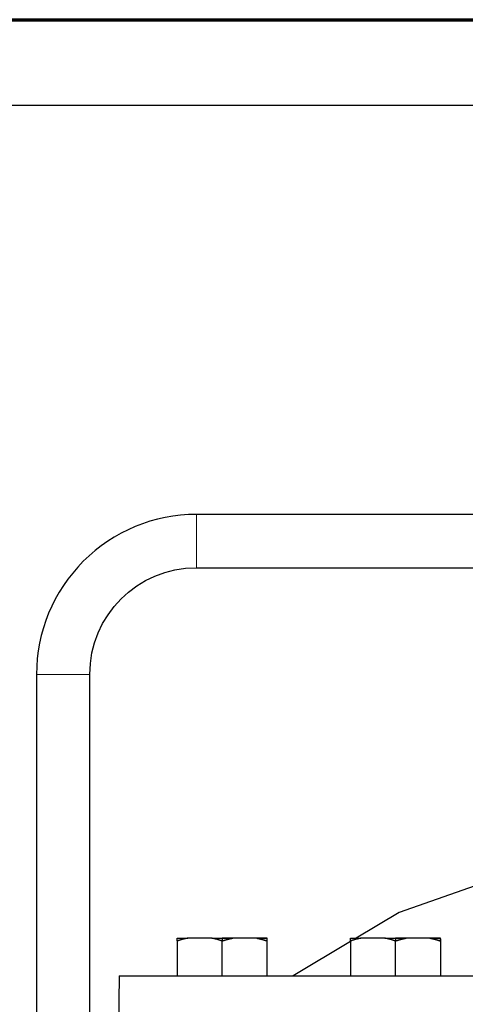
# Model space of a CAD drawing. Header units: millimetres. Extents: x 18 to 610, y -123 to 280.
# Tile 48 of 87: x 97 to 147, y 169 to 280. Entities that reach past the tile are written whole.
import ezdxf

# ---------------------------------------------------------------- set-up
doc = ezdxf.new("R2010")
doc.units = ezdxf.units.MM
doc.linetypes.add('SOLID', pattern=[0])
doc.styles.add('Arial', font='Arial.ttf', dxfattribs={"height": 5})
doc.dimstyles.get("Standard").update_dxf_attribs({"dimtxt": 5, "dimasz": 5, "dimexe": 0.18, "dimexo": 0.0625, "dimgap": 0.09, "dimtad": 0, "dimtih": 1, "dimtoh": 1, "dimdec": 4, "dimzin": 0, "dimdsep": 46, "dimtxsty": 'Arial', "dimcen": 0.09, "dimadec": 0, "dimazin": 0, "dimtfac": 1, "dimtdec": 4, "dimtofl": 0, "dimtmove": 0, "dimatfit": 3, "dimfxl": 0, "dimtolj": 1, "dimtzin": 0, "dimarcsym": 0})

# ---------------------------------------------------------------- blocks, each defined once
blk = doc.blocks.new('*D12')
at = {"color": 0, "lineweight": -2}
for p, q in [((161.4, 270.39), (53.87, 270.39)), ((55.27, 59.09), (55.27, 265.39)), ((173.4, 54.09), (53.87, 54.09))]:
    blk.add_line(p, q, dxfattribs=at)
at = {"color": 0}
for points in [[(56.1, 265.39), (54.43, 265.39), (55.27, 270.39)], [(54.43, 59.09), (56.1, 59.09), (55.27, 54.09)]]:
    blk.add_solid(points, dxfattribs=at)
at = {"layer": 'Defpoints', "color": 0}
for p in [(55.27, 270.39), (161.4, 270.39), (173.4, 54.09)]:
    blk.add_point(p, dxfattribs=at)
at = {"color": 0, "lineweight": 9, "insert": (50.21, 162.24), "char_height": 5, "attachment_point": 5, "rotation": 90, "style": 'Arial'}
blk.add_mtext('\\A1;216.3', dxfattribs=at)
blk = doc.blocks.new('*D13')
at = {"color": 0, "lineweight": -2}
for p, q in [((161.4, 270.39), (77.44, 270.39)), ((78.84, 126.79), (78.84, 265.39)), ((126.6, 121.79), (77.44, 121.79))]:
    blk.add_line(p, q, dxfattribs=at)
at = {"color": 0}
for points in [[(79.67, 265.39), (78, 265.39), (78.84, 270.39)], [(78, 126.79), (79.67, 126.79), (78.84, 121.79)]]:
    blk.add_solid(points, dxfattribs=at)
at = {"layer": 'Defpoints', "color": 0}
for p in [(78.84, 270.39), (161.4, 270.39), (126.6, 121.79)]:
    blk.add_point(p, dxfattribs=at)
at = {"color": 0, "lineweight": 9, "insert": (73.78, 196.09), "char_height": 5, "attachment_point": 5, "rotation": 90, "style": 'Arial'}
blk.add_mtext('\\A1;148.6', dxfattribs=at)
blk = doc.blocks.new('BlockOfViews_6')
at = {"linetype": 'SOLID', "lineweight": 30}
for p, q in [((152, 224.38, 119.54), (117, 224.39, 119.45)), ((117, 218.39, 119.44), (152, 218.39, 119.54)), ((99, 206.39, 119.44), (99, 69.09, 119.48)), ((105, 69.09, 119.48), (105, 206.39, 119.48)), ((114.83, 176.41, -9.6), (114.83, 172.49, -9.6)), ((118.71, 176.73, -7.36), (116.02, 176.73, -8.92)), ((119.9, 176.73, -7.22), (119.9, 176.41, -6.67)), ((119.9, 172.49, -6.67), (119.9, 176.41, -6.67)), ((123.78, 176.73, -8.92), (121.08, 176.73, -7.36)), ((124.96, 172.49, -9.6), (124.96, 176.41, -9.6)), ((134.33, 176.34, -12.41), (127.88, 172.49, -12.27)), ((134.33, 176.41, 31.71), (134.33, 172.49, 31.71)), ((134.57, 176.48, -12.41), (134.56, 176.48, -12.41)), ((138.21, 176.73, 33.95), (135.52, 176.73, 32.39)), ((139.4, 176.73, 34.08), (139.4, 176.41, 34.63)), ((139.4, 172.49, 34.63), (139.4, 176.41, 34.63)), ((143.28, 176.73, 32.39), (140.58, 176.73, 33.95)), ((144.46, 176.41, 31.71), (144.46, 172.49, 31.71)), ((108.32, 172.49, -11.4), (108, 154.49, -11.66))]:
    blk.add_line(p, q, dxfattribs=at)
blk.add_polyline3d([(157.9, 185.68, -12.52), (156.17, 185.35, -12.52), (139.81, 179.62, -12.52), (134.97, 176.73, -12.42)], dxfattribs=at)
blk.add_arc((117, 206.39, 119.45), 18, 89.999, 180.0014, dxfattribs=at)
at = {"color": 196, "linetype": 'SOLID', "lineweight": 9, "extrusion": (1, 0, 0)}
for start, end in [(359.5285, 90), (90, 181.1398)]:
    blk.add_arc((221.39, 119.48, 117), 3, start, end, dxfattribs=at)
at = {"linetype": 'SOLID', "lineweight": 30, "extrusion": (0, 0, -1)}
blk.add_arc((-117, 206.39, -119.48), 12, 0.0008, 89.9979, dxfattribs=at)
at = {"color": 196, "linetype": 'SOLID', "lineweight": 9, "extrusion": (1.18424e-16, 1, 0)}
for start, end in [(359.2969, 90), (90, 180)]:
    blk.add_arc((-102, 119.48, 206.39), 3, start, end, dxfattribs=at)
at = {"linetype": 'SOLID', "lineweight": 30, "extrusion": (1.18424e-16, 1, 0)}
blk.add_arc((-102, 119.48, 206.39), 3, 358.875, 359.2969, dxfattribs=at)
at = {"linetype": 'SOLID', "lineweight": 30, "extrusion": (0, 1, 0)}
for centre, radius, start, end in [((-119.9, -12.52, 176.73), 5.3, 17.0799, 42.9201), ((-119.9, -12.52, 176.73), 5.3, 17.0799, 42.9201), ((-119.9, -12.52, 176.73), 5.3, 77.0799, 90), ((-119.9, -12.52, 176.73), 5.3, 77.0799, 90), ((-119.9, -12.52, 176.73), 5.3, 90, 102.9201), ((-119.9, -12.52, 176.73), 5.3, 137.0799, 162.9201), ((-139.4, 28.78, 176.73), 5.3, 17.0799, 42.9201), ((-139.4, 28.78, 176.73), 5.3, 17.0799, 42.9201), ((-139.4, 28.78, 176.73), 5.3, 77.0799, 90), ((-139.4, 28.78, 176.73), 5.3, 77.0799, 90), ((-139.4, 28.78, 176.73), 5.3, 90, 102.9201), ((-139.4, 28.78, 176.73), 5.3, 137.0799, 162.9201), ((-173.4, -12.52, 172.49), 65.09, 0.9931, 84.4035)]:
    blk.add_arc(centre, radius, start, end, dxfattribs=at)
at = {"linetype": 'SOLID', "lineweight": 30, "extrusion": (-0.5, -2.16781e-12, 0.866025)}
for centre in [(-164.47, 98.14, -65.73), (-164.47, 135.68, -39.71)]:
    blk.add_arc(centre, 12.43, 189.8269, 196.3028, dxfattribs=at)
at = {"linetype": 'SOLID', "lineweight": 30, "extrusion": (-1, 5.09917e-12, 1.18332e-12)}
for centre, start, end in [((-164.47, -13.09, -114.83), 167.7304, 168.1611), ((-164.47, -13.09, -114.83), 165.3376, 166.2777), ((-164.47, 28.22, -134.33), 165.3376, 170.1731)]:
    blk.add_arc(centre, 12.43, start, end, dxfattribs=at)
at = {"linetype": 'SOLID', "lineweight": 30, "extrusion": (-0.5, 8.65531e-12, 0.866025)}
for centre in [(-164.47, 97.01, -65.73), (-164.47, 134.55, -39.71)]:
    blk.add_arc(centre, 12.43, 163.6972, 170.1731, dxfattribs=at)
at = {"linetype": 'SOLID', "lineweight": 30, "extrusion": (0.5, -1.09426e-11, 0.866025)}
for centre in [(164.47, -110.66, 54.17), (164.47, -106.9, 99.69)]:
    blk.add_arc(centre, 12.43, 9.8269, 16.3028, dxfattribs=at)
at = {"linetype": 'SOLID', "lineweight": 30, "extrusion": (0, -1, 0)}
for centre, start, end in [((119.9, -12.52, -176.73), 77.0799, 90), ((119.9, -12.52, -176.73), 17.0799, 42.9201), ((139.4, 28.78, -176.73), 77.0799, 90), ((139.4, 28.78, -176.73), 17.0799, 42.9201)]:
    blk.add_arc(centre, 5.3, start, end, dxfattribs=at)
at = {"linetype": 'SOLID', "lineweight": 30, "extrusion": (0.5, -5.62356e-12, 0.866025)}
for centre in [(164.47, -109.53, 54.17), (164.47, -105.77, 99.69)]:
    blk.add_arc(centre, 12.43, 343.6972, 350.1731, dxfattribs=at)
at = {"linetype": 'SOLID', "lineweight": 30, "extrusion": (1, -5.09917e-12, -1.18332e-12)}
blk.add_arc((164.47, 28.22, 144.46), 12.43, 11.8389, 16.3028, dxfattribs=at)
at = {"linetype": 'SOLID', "lineweight": 30}
for points, knots in [([(116.02, 176.73, -8.92), (116, 176.72, -8.93), (115.97, 176.72, -8.94), (115.93, 176.71, -8.96), (115.91, 176.7, -8.98), (115.87, 176.7, -9), (115.85, 176.69, -9.01), (115.81, 176.68, -9.04), (115.79, 176.68, -9.05), (115.74, 176.67, -9.07), (115.72, 176.66, -9.09), (115.68, 176.65, -9.11), (115.66, 176.65, -9.12), (115.62, 176.64, -9.15), (115.6, 176.63, -9.16), (115.56, 176.62, -9.18), (115.53, 176.62, -9.19), (115.49, 176.61, -9.22), (115.47, 176.6, -9.23), (115.43, 176.59, -9.25), (115.41, 176.58, -9.27), (115.37, 176.57, -9.29), (115.35, 176.57, -9.3), (115.31, 176.55, -9.33), (115.29, 176.55, -9.34), (115.24, 176.54, -9.36), (115.22, 176.53, -9.37), (115.18, 176.52, -9.4), (115.16, 176.51, -9.41), (115.12, 176.5, -9.43), (115.1, 176.49, -9.45), (115.06, 176.48, -9.47), (115.04, 176.47, -9.48), (115, 176.46, -9.5), (114.98, 176.46, -9.52), (114.93, 176.44, -9.54), (114.91, 176.44, -9.55), (114.87, 176.42, -9.58), (114.85, 176.41, -9.59), (114.83, 176.41, -9.6)], [0, 0, 0, 0, 0.0280135, 0.0280135, 0.056027, 0.056027, 0.0840405, 0.0840405, 0.112054, 0.112054, 0.1400675, 0.1400675, 0.1680811, 0.1680811, 0.1960946, 0.1960946, 0.2241081, 0.2241081, 0.2521216, 0.2521216, 0.2801351, 0.2801351, 0.3081486, 0.3081486, 0.3361621, 0.3361621, 0.3641756, 0.3641756, 0.3921891, 0.3921891, 0.4202026, 0.4202026, 0.4482162, 0.4482162, 0.4762297, 0.4762297, 0.5042432, 0.5042432, 0.5322567, 0.5322567, 0.5322567, 0.5322567]), ([(114.83, 176.41, -9.6), (114.83, 176.41, -9.62), (114.83, 176.42, -9.65), (114.83, 176.44, -9.69), (114.83, 176.44, -9.72), (114.83, 176.46, -9.77), (114.83, 176.46, -9.79), (114.83, 176.47, -9.84), (114.83, 176.48, -9.86), (114.83, 176.49, -9.91), (114.83, 176.5, -9.93), (114.83, 176.51, -9.98), (114.83, 176.52, -10), (114.83, 176.53, -10.05), (114.83, 176.54, -10.08), (114.83, 176.55, -10.12), (114.83, 176.55, -10.15), (114.83, 176.57, -10.2), (114.83, 176.57, -10.22), (114.83, 176.58, -10.27), (114.83, 176.59, -10.29), (114.83, 176.6, -10.34), (114.83, 176.61, -10.36), (114.83, 176.62, -10.41), (114.83, 176.62, -10.44), (114.83, 176.63, -10.48), (114.83, 176.64, -10.51), (114.83, 176.65, -10.56), (114.83, 176.65, -10.58), (114.83, 176.66, -10.63), (114.83, 176.67, -10.65), (114.83, 176.68, -10.7), (114.83, 176.68, -10.73), (114.83, 176.69, -10.77), (114.83, 176.7, -10.8), (114.83, 176.7, -10.85), (114.83, 176.71, -10.87), (114.83, 176.72, -10.92), (114.83, 176.72, -10.94), (114.83, 176.73, -10.97)], [0, 0, 0, 0, 0.0423631, 0.0423631, 0.0847261, 0.0847261, 0.1270892, 0.1270892, 0.1694523, 0.1694523, 0.2118154, 0.2118154, 0.2541784, 0.2541784, 0.2965415, 0.2965415, 0.3389046, 0.3389046, 0.3812676, 0.3812676, 0.4236307, 0.4236307, 0.4659938, 0.4659938, 0.5083568, 0.5083568, 0.5507199, 0.5507199, 0.593083, 0.593083, 0.6354461, 0.6354461, 0.6778091, 0.6778091, 0.7201722, 0.7201722, 0.7625353, 0.7625353, 0.8048983, 0.8048983, 0.8048983, 0.8048983]), ([(119.9, 176.41, -6.67), (119.88, 176.41, -6.69), (119.86, 176.42, -6.7), (119.82, 176.44, -6.72), (119.79, 176.44, -6.73), (119.75, 176.46, -6.76), (119.73, 176.46, -6.77), (119.69, 176.47, -6.79), (119.67, 176.48, -6.81), (119.63, 176.49, -6.83), (119.61, 176.5, -6.84), (119.57, 176.51, -6.87), (119.55, 176.52, -6.88), (119.51, 176.53, -6.9), (119.48, 176.54, -6.91), (119.44, 176.55, -6.94), (119.42, 176.55, -6.95), (119.38, 176.57, -6.97), (119.36, 176.57, -6.98), (119.32, 176.58, -7.01), (119.3, 176.59, -7.02), (119.26, 176.6, -7.04), (119.24, 176.61, -7.06), (119.19, 176.62, -7.08), (119.17, 176.62, -7.09), (119.13, 176.63, -7.12), (119.11, 176.64, -7.13), (119.07, 176.65, -7.15), (119.05, 176.65, -7.17), (119.01, 176.66, -7.19), (118.99, 176.67, -7.2), (118.94, 176.68, -7.23), (118.92, 176.68, -7.24), (118.88, 176.69, -7.26), (118.86, 176.7, -7.27), (118.82, 176.7, -7.3), (118.8, 176.71, -7.31), (118.75, 176.72, -7.33), (118.73, 176.72, -7.35), (118.71, 176.73, -7.36)], [0, 0, 0, 0, 0.0423557, 0.0423557, 0.0847113, 0.0847113, 0.127067, 0.127067, 0.1694227, 0.1694227, 0.2117784, 0.2117784, 0.254134, 0.254134, 0.2964897, 0.2964897, 0.3388454, 0.3388454, 0.3812011, 0.3812011, 0.4235567, 0.4235567, 0.4659124, 0.4659124, 0.5082681, 0.5082681, 0.5506237, 0.5506237, 0.5929794, 0.5929794, 0.6353351, 0.6353351, 0.6776908, 0.6776908, 0.7200464, 0.7200464, 0.7624021, 0.7624021, 0.8047578, 0.8047578, 0.8047578, 0.8047578]), ([(119.9, 176.41, -6.67), (119.92, 176.41, -6.69), (119.94, 176.42, -6.7), (119.98, 176.44, -6.72), (120, 176.44, -6.73), (120.04, 176.46, -6.76), (120.06, 176.46, -6.77), (120.1, 176.47, -6.79), (120.12, 176.48, -6.81), (120.17, 176.49, -6.83), (120.19, 176.5, -6.84), (120.23, 176.51, -6.87), (120.25, 176.52, -6.88), (120.29, 176.53, -6.9), (120.31, 176.54, -6.91), (120.35, 176.55, -6.94), (120.37, 176.55, -6.95), (120.41, 176.57, -6.97), (120.43, 176.57, -6.98), (120.48, 176.58, -7.01), (120.5, 176.59, -7.02), (120.54, 176.6, -7.04), (120.56, 176.61, -7.06), (120.6, 176.62, -7.08), (120.62, 176.62, -7.09), (120.66, 176.63, -7.12), (120.68, 176.64, -7.13), (120.73, 176.65, -7.15), (120.75, 176.65, -7.17), (120.79, 176.66, -7.19), (120.81, 176.67, -7.2), (120.85, 176.68, -7.23), (120.87, 176.68, -7.24), (120.91, 176.69, -7.26), (120.94, 176.7, -7.27), (120.98, 176.7, -7.3), (121, 176.71, -7.31), (121.04, 176.72, -7.33), (121.06, 176.72, -7.35), (121.08, 176.73, -7.36)], [0, 0, 0, 0, 0.0423557, 0.0423557, 0.0847113, 0.0847113, 0.127067, 0.127067, 0.1694227, 0.1694227, 0.2117784, 0.2117784, 0.254134, 0.254134, 0.2964897, 0.2964897, 0.3388454, 0.3388454, 0.3812011, 0.3812011, 0.4235567, 0.4235567, 0.4659124, 0.4659124, 0.5082681, 0.5082681, 0.5506237, 0.5506237, 0.5929794, 0.5929794, 0.6353351, 0.6353351, 0.6776908, 0.6776908, 0.7200464, 0.7200464, 0.7624021, 0.7624021, 0.8047578, 0.8047578, 0.8047578, 0.8047578]), ([(123.78, 176.73, -8.92), (123.8, 176.72, -8.93), (123.82, 176.72, -8.94), (123.86, 176.71, -8.96), (123.88, 176.7, -8.98), (123.93, 176.7, -9), (123.95, 176.69, -9.01), (123.99, 176.68, -9.04), (124.01, 176.68, -9.05), (124.05, 176.67, -9.07), (124.07, 176.66, -9.09), (124.11, 176.65, -9.11), (124.14, 176.65, -9.12), (124.18, 176.64, -9.15), (124.2, 176.63, -9.16), (124.24, 176.62, -9.18), (124.26, 176.62, -9.19), (124.3, 176.61, -9.22), (124.32, 176.6, -9.23), (124.36, 176.59, -9.25), (124.39, 176.58, -9.27), (124.43, 176.57, -9.29), (124.45, 176.57, -9.3), (124.49, 176.55, -9.33), (124.51, 176.55, -9.34), (124.55, 176.54, -9.36), (124.57, 176.53, -9.37), (124.61, 176.52, -9.4), (124.63, 176.51, -9.41), (124.68, 176.5, -9.43), (124.7, 176.49, -9.45), (124.74, 176.48, -9.47), (124.76, 176.47, -9.48), (124.8, 176.46, -9.5), (124.82, 176.46, -9.52), (124.86, 176.44, -9.54), (124.88, 176.44, -9.55), (124.92, 176.42, -9.58), (124.94, 176.41, -9.59), (124.96, 176.41, -9.6)], [0, 0, 0, 0, 0.0280135, 0.0280135, 0.056027, 0.056027, 0.0840405, 0.0840405, 0.112054, 0.112054, 0.1400675, 0.1400675, 0.1680811, 0.1680811, 0.1960946, 0.1960946, 0.2241081, 0.2241081, 0.2521216, 0.2521216, 0.2801351, 0.2801351, 0.3081486, 0.3081486, 0.3361621, 0.3361621, 0.3641756, 0.3641756, 0.3921891, 0.3921891, 0.4202026, 0.4202026, 0.4482162, 0.4482162, 0.4762297, 0.4762297, 0.5042432, 0.5042432, 0.5322567, 0.5322567, 0.5322567, 0.5322567]), ([(124.96, 176.41, -9.6), (124.96, 176.41, -9.62), (124.96, 176.42, -9.65), (124.96, 176.44, -9.69), (124.96, 176.44, -9.72), (124.96, 176.46, -9.77), (124.96, 176.46, -9.79), (124.96, 176.47, -9.84), (124.96, 176.48, -9.86), (124.96, 176.49, -9.91), (124.96, 176.5, -9.93), (124.96, 176.51, -9.98), (124.96, 176.52, -10), (124.96, 176.53, -10.05), (124.96, 176.54, -10.08), (124.96, 176.55, -10.12), (124.96, 176.55, -10.15), (124.96, 176.57, -10.2), (124.96, 176.57, -10.22), (124.96, 176.58, -10.27), (124.96, 176.59, -10.29), (124.96, 176.6, -10.34), (124.96, 176.61, -10.36), (124.96, 176.62, -10.41), (124.96, 176.62, -10.44), (124.96, 176.63, -10.48), (124.96, 176.64, -10.51), (124.96, 176.65, -10.56), (124.96, 176.65, -10.58), (124.96, 176.66, -10.63), (124.96, 176.67, -10.65), (124.96, 176.68, -10.7), (124.96, 176.68, -10.73), (124.96, 176.69, -10.77), (124.96, 176.7, -10.8), (124.96, 176.7, -10.85), (124.96, 176.71, -10.87), (124.96, 176.72, -10.92), (124.96, 176.72, -10.94), (124.96, 176.73, -10.97)], [0, 0, 0, 0, 0.0423631, 0.0423631, 0.0847261, 0.0847261, 0.1270892, 0.1270892, 0.1694523, 0.1694523, 0.2118154, 0.2118154, 0.2541784, 0.2541784, 0.2965415, 0.2965415, 0.3389046, 0.3389046, 0.3812676, 0.3812676, 0.4236307, 0.4236307, 0.4659938, 0.4659938, 0.5083568, 0.5083568, 0.5507199, 0.5507199, 0.593083, 0.593083, 0.6354461, 0.6354461, 0.6778091, 0.6778091, 0.7201722, 0.7201722, 0.7625353, 0.7625353, 0.8048983, 0.8048983, 0.8048983, 0.8048983]), ([(135.52, 176.73, 32.39), (135.5, 176.72, 32.38), (135.47, 176.72, 32.37), (135.43, 176.71, 32.34), (135.41, 176.7, 32.33), (135.37, 176.7, 32.31), (135.35, 176.69, 32.29), (135.31, 176.68, 32.27), (135.29, 176.68, 32.26), (135.24, 176.67, 32.23), (135.22, 176.66, 32.22), (135.18, 176.65, 32.2), (135.16, 176.65, 32.19), (135.12, 176.64, 32.16), (135.1, 176.63, 32.15), (135.06, 176.62, 32.13), (135.03, 176.62, 32.11), (134.99, 176.61, 32.09), (134.97, 176.6, 32.08), (134.93, 176.59, 32.05), (134.91, 176.58, 32.04), (134.87, 176.57, 32.02), (134.85, 176.57, 32), (134.81, 176.55, 31.98), (134.79, 176.55, 31.97), (134.74, 176.54, 31.95), (134.72, 176.53, 31.93), (134.68, 176.52, 31.91), (134.66, 176.51, 31.9), (134.62, 176.5, 31.87), (134.6, 176.49, 31.86), (134.56, 176.48, 31.84), (134.54, 176.47, 31.83), (134.5, 176.46, 31.8), (134.48, 176.46, 31.79), (134.43, 176.44, 31.77), (134.41, 176.44, 31.75), (134.37, 176.42, 31.73), (134.35, 176.41, 31.72), (134.33, 176.41, 31.71)], [0, 0, 0, 0, 0.0280135, 0.0280135, 0.056027, 0.056027, 0.0840405, 0.0840405, 0.112054, 0.112054, 0.1400675, 0.1400675, 0.1680811, 0.1680811, 0.1960946, 0.1960946, 0.2241081, 0.2241081, 0.2521216, 0.2521216, 0.2801351, 0.2801351, 0.3081486, 0.3081486, 0.3361621, 0.3361621, 0.3641756, 0.3641756, 0.3921891, 0.3921891, 0.4202026, 0.4202026, 0.4482162, 0.4482162, 0.4762297, 0.4762297, 0.5042432, 0.5042432, 0.5322567, 0.5322567, 0.5322567, 0.5322567]), ([(134.33, 176.41, 31.71), (134.33, 176.41, 31.68), (134.33, 176.42, 31.66), (134.33, 176.44, 31.61), (134.33, 176.44, 31.59), (134.33, 176.46, 31.54), (134.33, 176.46, 31.52), (134.33, 176.47, 31.47), (134.33, 176.48, 31.45), (134.33, 176.49, 31.4), (134.33, 176.5, 31.37), (134.33, 176.51, 31.33), (134.33, 176.52, 31.3), (134.33, 176.53, 31.25), (134.33, 176.54, 31.23), (134.33, 176.55, 31.18), (134.33, 176.55, 31.16), (134.33, 176.57, 31.11), (134.33, 176.57, 31.09), (134.33, 176.58, 31.04), (134.33, 176.59, 31.01), (134.33, 176.6, 30.97), (134.33, 176.61, 30.94), (134.33, 176.62, 30.89), (134.33, 176.62, 30.87), (134.33, 176.63, 30.82), (134.33, 176.64, 30.8), (134.33, 176.65, 30.75), (134.33, 176.65, 30.73), (134.33, 176.66, 30.68), (134.33, 176.67, 30.65), (134.33, 176.68, 30.61), (134.33, 176.68, 30.58), (134.33, 176.69, 30.53), (134.33, 176.7, 30.51), (134.33, 176.7, 30.46), (134.33, 176.71, 30.44), (134.33, 176.72, 30.39), (134.33, 176.72, 30.36), (134.33, 176.73, 30.34)], [0, 0, 0, 0, 0.0423631, 0.0423631, 0.0847261, 0.0847261, 0.1270892, 0.1270892, 0.1694523, 0.1694523, 0.2118154, 0.2118154, 0.2541784, 0.2541784, 0.2965415, 0.2965415, 0.3389046, 0.3389046, 0.3812676, 0.3812676, 0.4236307, 0.4236307, 0.4659938, 0.4659938, 0.5083568, 0.5083568, 0.5507199, 0.5507199, 0.593083, 0.593083, 0.6354461, 0.6354461, 0.6778091, 0.6778091, 0.7201722, 0.7201722, 0.7625353, 0.7625353, 0.8048983, 0.8048983, 0.8048983, 0.8048983]), ([(139.4, 176.41, 34.63), (139.38, 176.41, 34.62), (139.36, 176.42, 34.61), (139.32, 176.44, 34.58), (139.29, 176.44, 34.57), (139.25, 176.46, 34.55), (139.23, 176.46, 34.54), (139.19, 176.47, 34.51), (139.17, 176.48, 34.5), (139.13, 176.49, 34.48), (139.11, 176.5, 34.47), (139.07, 176.51, 34.44), (139.05, 176.52, 34.43), (139.01, 176.53, 34.41), (138.98, 176.54, 34.39), (138.94, 176.55, 34.37), (138.92, 176.55, 34.36), (138.88, 176.57, 34.33), (138.86, 176.57, 34.32), (138.82, 176.58, 34.3), (138.8, 176.59, 34.29), (138.76, 176.6, 34.26), (138.74, 176.61, 34.25), (138.69, 176.62, 34.23), (138.67, 176.62, 34.21), (138.63, 176.63, 34.19), (138.61, 176.64, 34.18), (138.57, 176.65, 34.15), (138.55, 176.65, 34.14), (138.51, 176.66, 34.12), (138.49, 176.67, 34.11), (138.44, 176.68, 34.08), (138.42, 176.68, 34.07), (138.38, 176.69, 34.04), (138.36, 176.7, 34.03), (138.32, 176.7, 34.01), (138.3, 176.71, 34), (138.25, 176.72, 33.97), (138.23, 176.72, 33.96), (138.21, 176.73, 33.95)], [0, 0, 0, 0, 0.0423557, 0.0423557, 0.0847113, 0.0847113, 0.127067, 0.127067, 0.1694227, 0.1694227, 0.2117784, 0.2117784, 0.254134, 0.254134, 0.2964897, 0.2964897, 0.3388454, 0.3388454, 0.3812011, 0.3812011, 0.4235567, 0.4235567, 0.4659124, 0.4659124, 0.5082681, 0.5082681, 0.5506237, 0.5506237, 0.5929794, 0.5929794, 0.6353351, 0.6353351, 0.6776908, 0.6776908, 0.7200464, 0.7200464, 0.7624021, 0.7624021, 0.8047578, 0.8047578, 0.8047578, 0.8047578]), ([(139.4, 176.41, 34.63), (139.42, 176.41, 34.62), (139.44, 176.42, 34.61), (139.48, 176.44, 34.58), (139.5, 176.44, 34.57), (139.54, 176.46, 34.55), (139.56, 176.46, 34.54), (139.6, 176.47, 34.51), (139.62, 176.48, 34.5), (139.67, 176.49, 34.48), (139.69, 176.5, 34.47), (139.73, 176.51, 34.44), (139.75, 176.52, 34.43), (139.79, 176.53, 34.41), (139.81, 176.54, 34.39), (139.85, 176.55, 34.37), (139.87, 176.55, 34.36), (139.91, 176.57, 34.33), (139.93, 176.57, 34.32), (139.98, 176.58, 34.3), (140, 176.59, 34.29), (140.04, 176.6, 34.26), (140.06, 176.61, 34.25), (140.1, 176.62, 34.23), (140.12, 176.62, 34.21), (140.16, 176.63, 34.19), (140.18, 176.64, 34.18), (140.23, 176.65, 34.15), (140.25, 176.65, 34.14), (140.29, 176.66, 34.12), (140.31, 176.67, 34.11), (140.35, 176.68, 34.08), (140.37, 176.68, 34.07), (140.41, 176.69, 34.04), (140.44, 176.7, 34.03), (140.48, 176.7, 34.01), (140.5, 176.71, 34), (140.54, 176.72, 33.97), (140.56, 176.72, 33.96), (140.58, 176.73, 33.95)], [0, 0, 0, 0, 0.0423557, 0.0423557, 0.0847113, 0.0847113, 0.127067, 0.127067, 0.1694227, 0.1694227, 0.2117784, 0.2117784, 0.254134, 0.254134, 0.2964897, 0.2964897, 0.3388454, 0.3388454, 0.3812011, 0.3812011, 0.4235567, 0.4235567, 0.4659124, 0.4659124, 0.5082681, 0.5082681, 0.5506237, 0.5506237, 0.5929794, 0.5929794, 0.6353351, 0.6353351, 0.6776908, 0.6776908, 0.7200464, 0.7200464, 0.7624021, 0.7624021, 0.8047578, 0.8047578, 0.8047578, 0.8047578]), ([(143.28, 176.73, 32.39), (143.3, 176.72, 32.38), (143.32, 176.72, 32.37), (143.36, 176.71, 32.34), (143.38, 176.7, 32.33), (143.43, 176.7, 32.31), (143.45, 176.69, 32.29), (143.49, 176.68, 32.27), (143.51, 176.68, 32.26), (143.55, 176.67, 32.23), (143.57, 176.66, 32.22), (143.61, 176.65, 32.2), (143.64, 176.65, 32.19), (143.68, 176.64, 32.16), (143.7, 176.63, 32.15), (143.74, 176.62, 32.13), (143.76, 176.62, 32.11), (143.8, 176.61, 32.09), (143.82, 176.6, 32.08), (143.86, 176.59, 32.05), (143.89, 176.58, 32.04), (143.93, 176.57, 32.02), (143.95, 176.57, 32), (143.99, 176.55, 31.98), (144.01, 176.55, 31.97), (144.05, 176.54, 31.95), (144.07, 176.53, 31.93), (144.11, 176.52, 31.91), (144.13, 176.51, 31.9), (144.18, 176.5, 31.87), (144.2, 176.49, 31.86), (144.24, 176.48, 31.84), (144.26, 176.47, 31.83), (144.3, 176.46, 31.8), (144.32, 176.46, 31.79), (144.36, 176.44, 31.77), (144.38, 176.44, 31.75), (144.42, 176.42, 31.73), (144.44, 176.41, 31.72), (144.46, 176.41, 31.71)], [0, 0, 0, 0, 0.0280135, 0.0280135, 0.056027, 0.056027, 0.0840405, 0.0840405, 0.112054, 0.112054, 0.1400675, 0.1400675, 0.1680811, 0.1680811, 0.1960946, 0.1960946, 0.2241081, 0.2241081, 0.2521216, 0.2521216, 0.2801351, 0.2801351, 0.3081486, 0.3081486, 0.3361621, 0.3361621, 0.3641756, 0.3641756, 0.3921891, 0.3921891, 0.4202026, 0.4202026, 0.4482162, 0.4482162, 0.4762297, 0.4762297, 0.5042432, 0.5042432, 0.5322567, 0.5322567, 0.5322567, 0.5322567]), ([(144.46, 176.41, 31.71), (144.46, 176.41, 31.68), (144.46, 176.42, 31.66), (144.46, 176.44, 31.61), (144.46, 176.44, 31.59), (144.46, 176.46, 31.54), (144.46, 176.46, 31.52), (144.46, 176.47, 31.47), (144.46, 176.48, 31.45), (144.46, 176.49, 31.4), (144.46, 176.5, 31.37), (144.46, 176.51, 31.33), (144.46, 176.52, 31.3), (144.46, 176.53, 31.25), (144.46, 176.54, 31.23), (144.46, 176.55, 31.18), (144.46, 176.55, 31.16), (144.46, 176.57, 31.11), (144.46, 176.57, 31.09), (144.46, 176.58, 31.04), (144.46, 176.59, 31.01), (144.46, 176.6, 30.97), (144.46, 176.61, 30.94), (144.46, 176.62, 30.89), (144.46, 176.62, 30.87), (144.46, 176.63, 30.82), (144.46, 176.64, 30.8), (144.46, 176.65, 30.75), (144.46, 176.65, 30.73), (144.46, 176.66, 30.68), (144.46, 176.67, 30.65), (144.46, 176.68, 30.61), (144.46, 176.68, 30.58), (144.46, 176.69, 30.53), (144.46, 176.7, 30.51), (144.46, 176.7, 30.46), (144.46, 176.71, 30.44), (144.46, 176.72, 30.39), (144.46, 176.72, 30.36), (144.46, 176.73, 30.34)], [0, 0, 0, 0, 0.0423631, 0.0423631, 0.0847261, 0.0847261, 0.1270892, 0.1270892, 0.1694523, 0.1694523, 0.2118154, 0.2118154, 0.2541784, 0.2541784, 0.2965415, 0.2965415, 0.3389046, 0.3389046, 0.3812676, 0.3812676, 0.4236307, 0.4236307, 0.4659938, 0.4659938, 0.5083568, 0.5083568, 0.5507199, 0.5507199, 0.593083, 0.593083, 0.6354461, 0.6354461, 0.6778091, 0.6778091, 0.7201722, 0.7201722, 0.7625353, 0.7625353, 0.8048983, 0.8048983, 0.8048983, 0.8048983])]:
    blk.add_open_spline(points, degree=3, knots=knots, dxfattribs=at)
blk = doc.blocks.new('A21-m2')
at = {"color": 51, "linetype": 'SOLID', "lineweight": 70}
blk.add_line((23.1, 280.03), (609.82, 280.03), dxfattribs=at)

msp = doc.modelspace()

# ---------------------------------------------------------------- block references
for name in ['A21-m2', 'BlockOfViews_6']:
    msp.add_blockref(name, (0, 0))

# ---------------------------------------------------------------- dimensions: what is measured, and where the dimension line sits
at = {"lineweight": 9}
for base, p1, picture, middle in [((55.27, 270.39), (173.4, 54.09), '*D12', (55.27, 162.24)), ((78.84, 270.39), (126.6, 121.79), '*D13', (78.84, 196.09))]:
    dim = msp.add_linear_dim(base=base, p1=p1, p2=(161.4, 270.39), angle=90, dimstyle='Standard', override={"dimtxt": 5, "dimasz": 5, "dimexe": 1.4, "dimexo": 0, "dimgap": 2.5, "dimtad": 1, "dimtih": 0, "dimtoh": 1, "dimdec": 1, "dimlfac": 1, "dimpost": '<>', "dimsah": 1, "dimse1": 0, "dimse2": 0, "dimtix": 1}, dxfattribs=at)
    dim.commit()
    dim.dimension.update_dxf_attribs({"geometry": picture, "text_midpoint": middle, "dimtype": 160})

doc.saveas('drawing.dxf')
